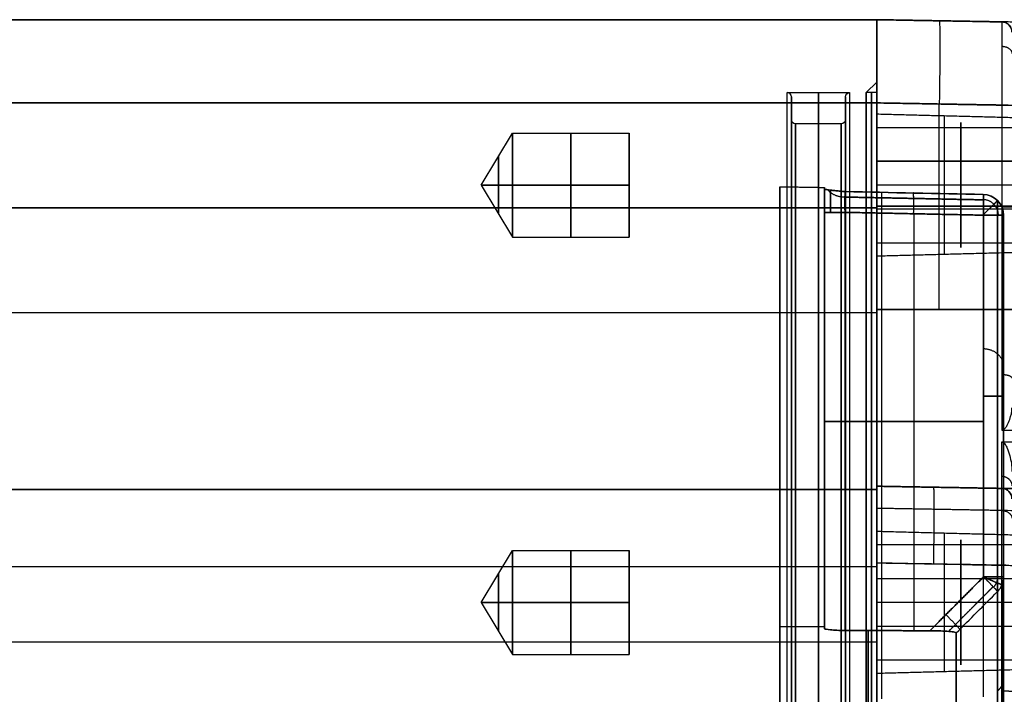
# Model space of a CAD drawing. Header units: millimetres. Extents: x 0 to 284, y -110 to 65.
# Tile 207 of 227: x 189 to 237, y 33 to 65. Entities that reach past the tile are written whole.
import ezdxf

# ---------------------------------------------------------------- set-up
doc = ezdxf.new("R2010")
doc.units = ezdxf.units.MM
doc.layers.add('Layer 01', color=7, linetype='Continuous', true_color=0x000000)

# ---------------------------------------------------------------- blocks, each defined once
blk = doc.blocks.new('Block 01')
at = {"layer": 'Layer 01'}
for p, q in [((78, 65, 0.011), (230.5, 65, 0.011)), ((245.214, 64.743, 0), (230.5, 65, 0)), ((230.5, 64.451, 40.533), (230.5, 64.439, 40.533)), ((230.5, 64.446, -40.521), (230.5, 64.446, -40.521)), ((230.5, 63.005, -41.951), (230.5, 63.005, -41.95)), ((230, 61.5), (230.5, 62)), ((230.5, 61.5), (230.5, 62)), ((226.2, 61.5), (229.2, 61.5)), ((226.4, 61.3), (226.4, 60.2)), ((229, 60.2), (229, 61.3)), ((245.214, 60.744, -42.232), (230.5, 61.001, -42.489)), ((233.504, 51.081, 42.437), (233.504, 60.948, 42.437)), ((230.5, 60.473, 37), (230.5, 60.053, 37)), ((230.5, 59.825, 38.146), (238.6, 59.825, 38.146)), ((211.498, 57.053, 37), (213, 59.553, 37)), ((213, 59.553, 37), (218.6, 59.553, 37)), ((218.6, 54.742, 36.045), (218.6, 59.363, 37.955)), ((218.6, 58.007, 34.689), (218.6, 56.098, 39.311)), ((230.5, 58.198, 34.227), (238.6, 58.198, 34.227)), ((230.5, 57.434, 42.489), (230.5, 57.434, 42.511)), ((211.498, 57.053, 37), (213, 54.553, 37)), ((225.846, 35.82), (225.846, 56.976)), ((228, 56.939), (228, 35.82)), ((237, 57.053, 33.75), (230.5, 57.053, 33.58)), ((237, 57.053, 40.25), (230.5, 57.053, 40.42)), ((230.5, 57.053, 33.58), (230.5, 57.053, 34)), ((230.5, 57.053, 40), (230.5, 57.053, 40.42)), ((230.5, 55.96, -42.489), (78, 55.96, -42.489)), ((78, 55.96, 42.511), (230.5, 55.96, 42.511)), ((245.214, 56.041, -42.232), (230.5, 56.041, -42.489)), ((230.5, 56.041, 42.489), (236.509, 56.041, 42.384)), ((232.3, 35.638, -3.603), (232.3, 55.674, -3.603)), ((232.3, 35.638, 3.603), (232.3, 55.674, 3.603)), ((213, 54.553, 37), (218.6, 54.553, 37)), ((230.5, 54.28, 35.854), (238.6, 54.28, 35.854)), ((230.5, 54.053, 37), (230.5, 53.632, 37)), ((236.6, 49.763, 25.258), (236.6, 29.075, 25.258)), ((236.6, 49.763, -25.258), (236.6, 29.075, -25.258)), ((228, 46.336, -2.487), (228, 46.336, 2.487)), ((235.635, 45.689, -3.72), (228.965, 45.689, -3.487)), ((228.965, 45.689, 3.487), (235.635, 45.689, 3.72)), ((230.5, 44.905, -45.149), (230.5, 44.905, -44.983)), ((230.5, 44.299, 45.68), (230.5, 44.299, 45.865)), ((78, 42.419, -55.249), (230.5, 42.419, -55.249)), ((78, 42.419, 55.26), (230.5, 42.419, 55.26)), ((236.509, 42.476, -55.244), (230.5, 42.581, -55.244)), ((245.214, 42.324, 55.244), (230.5, 42.581, 55.244)), ((230.5, 42.419, 53.037), (230.5, 42.581, 53.037)), ((230.5, 42.419, -52.993), (230.5, 42.581, -52.993)), ((233.504, 42.528, -59.449), (233.504, 42.528, -50.989)), ((230.5, 40.42, -57.053), (230.5, 40, -57.053)), ((211.498, 37, -57.053), (213, 39.5, -57.053)), ((213, 39.5, -57.053), (218.6, 39.5, -57.053)), ((218.6, 34.689, -58.007), (218.6, 39.311, -56.098)), ((236.6, 39.403, 4.719), (236.6, 39.403, 39.519)), ((236.6, 39.403, -39.519), (236.6, 39.403, -4.719)), ((218.6, 36.045, -54.742), (218.6, 37.955, -59.363)), ((230.5, 38.146, -59.825), (238.6, 38.146, -59.825)), ((211.498, 37, -57.053), (213, 34.5, -57.053)), ((237, 37, -60.303), (230.5, 37, -60.473)), ((237, 37, -53.803), (230.5, 37, -53.632)), ((230.5, 37, -60.473), (230.5, 37, -60.053)), ((230.5, 37, -54.053), (230.5, 37, -53.632)), ((228, 35.82), (225.846, 35.82)), ((230.5, 35.854, -54.28), (238.6, 35.854, -54.28)), ((213, 34.5, -57.053), (218.6, 34.5, -57.053)), ((230.5, 34, -57.053), (230.5, 33.58, -57.053))]:
    blk.add_line(p, q, dxfattribs=at)
at = {"layer": 'Layer 01', "extrusion": (1, 0, 0)}
for centre, radius, start, end in [((61, 38.511, 230.5), 4, 0, 90), ((0, 0, 226.2), 61.5, 270, 0), ((0, 0, 227.7), 61.5, 270, 90), ((0, 0, 229.2), 61.5, 0, 90), ((0, 0, 229), 60.2, 180, 0), ((0, 0, 229), 60.2, 180, 0), ((0, 0, 229), 60.2, 0, 180), ((57.053, 37, 230.5), 3.42, 180, 0), ((57.053, 37, 230.5), 3.42, 0, 180), ((57.053, 37, 230.5), 3, 292.4483, 112.4483), ((57.053, 37, 234.55), 3, 292.4483, 112.4483), ((0, 0, 226.6), 60, 180, 0), ((0, 0, 226.6), 60, 0, 180), ((57.053, 37, 213), 2.5, 270, 90), ((57.053, 37, 215.8), 2.5, 270, 90), ((57.053, 37, 212.324), 1.375, 270, 90), ((57.053, 37, 234.55), 3, 112.4483, 292.4483), ((57.053, 37, 212.324), 1.375, 90, 270), ((57.053, 37, 215.8), 2.5, 90, 270), ((51.081, 50.989, 230.5), 8.5, 261.8046, 270), ((37, -57.053, 230.5), 3.42, 180, 0), ((37, -57.053, 230.5), 3.42, 0, 180), ((37, -57.053, 230.5), 3, 202.4483, 22.4483), ((37, -57.053, 234.55), 3, 202.4483, 22.4483), ((37, -57.053, 234.55), 3, 22.4483, 202.4483), ((37, -57.053, 213), 2.5, 270, 90), ((37, -57.053, 215.8), 2.5, 270, 90), ((1.048, -421.565, 230.5), 486.524, 85.53877, 85.55802), ((0, 435, 230.5), 500, 274.44297, 274.46121), ((37, -57.053, 212.324), 1.375, 270, 90), ((37, -57.053, 212.324), 1.375, 90, 270), ((37, -57.053, 215.8), 2.5, 90, 270)]:
    blk.add_arc(centre, radius, start, end, dxfattribs=at)
at = {"layer": 'Layer 01', "extrusion": (-1, 0, 0)}
for centre, radius, start, end in [((-61, -38.489, -230.5), 4, 180.8978, 269.8538), ((0, 0, -230.5), 62, 90, 270), ((0, 0, -226.2), 61.5, 90, 180), ((0, 0, -226.4), 61.3, 180, 0), ((0, 0, -229.2), 61.5, 180, 270), ((0, 0, -230.25), 61.5, 360, 180), ((0, 0, -230.25), 61.5, 180, 360), ((0, 0, -230.5), 61.5, 0, 180), ((0, 0, -230.5), 61.5, 180, 0), ((-61, -38.489, -230.5), 4, 269.9914, 270), ((0, 0, -226.4), 60.2, 180, 360), ((0, 0, -226.4), 60.2, 0, 180), ((0, 0, -229), 60.2, 0, 180), ((-57.053, 37, -233.75), 3.335, 180, 0), ((0, 0, -227.7), 60, 360, 180), ((0, 0, -227.7), 60, 180, 360), ((0, 0, -228.8), 60, 180, 0), ((0, 0, -228.8), 60, 0, 180), ((-57.053, 37, -230.5), 3, 247.5517, 67.5517), ((-57.053, 37, -213), 2.5, 270, 90), ((0, 0, -230.732), 56.891, 184.668, 235.332), ((-51.081, -50.989, -230.5), 8.5, 0, 89.9661), ((-50.919, 51.011, -230.5), 8.5, 270, 277.0998), ((-50.919, -50.989, -230.5), 8.5, 360, 90), ((-50.919, 51.011, -230.5), 8.5, 277.0998, 360), ((-51.081, 50.989, -230.5), 8.5, 278.1954, 0), ((-38.419, -59.51, -230.5), 4, 180, 265.4962), ((-38.419, 59.51, -230.5), 4, 94.4425, 180), ((-37, -57.053, -233.75), 3.335, 180, 0), ((-37, -57.053, -230.5), 3, 337.5517, 157.5517), ((-38.419, -59.51, -230.5), 4, 265.4962, 265.5575), ((0, 435, -230.5), 500, 265.5575, 266.3932), ((0, -435, -230.5), 500, 93.6068, 94.4425), ((-37, -57.053, -213), 2.5, 270, 90), ((0, 0, -228), 35.82, 176.0179, 183.9821), ((0, 0, -230.083), 35.82, 125.6491, 174.3509), ((0, 0, -230.083), 35.82, 185.6491, 234.3509)]:
    blk.add_arc(centre, radius, start, end, dxfattribs=at)
at = {"layer": 'Layer 01', "extrusion": (0.999695, -0.01745, -0.01745)}
blk.add_arc((65.013, 42.486, 231.631), 4, 0, 89.9825, dxfattribs=at)
at = {"layer": 'Layer 01'}
for centre, radius, start, end in [((236.5, 64.395, 38.385), 0.5, 360, 89), ((236.5, 64.395, 32.465), 0.5, 0, 89), ((226.2, 61.3), 0.2, 360, 90), ((236.5, 41.976, -59.401), 0.5, 0, 89), ((236.5, 41.976, -55.195), 0.5, 360, 89)]:
    blk.add_arc(centre, radius, start, end, dxfattribs=at)
at = {"layer": 'Layer 01', "extrusion": (-1, 2.31825e-16, 0)}
blk.add_arc((0, 0, -226.4), 61.3, 0, 180, dxfattribs=at)
at = {"layer": 'Layer 01', "extrusion": (-3.88578e-16, 3.88578e-16, -1)}
for centre, start, end in [((-229.2, 61.3), 0, 90), ((-228.8, 60.2), 180, 270)]:
    blk.add_arc(centre, 0.2, start, end, dxfattribs=at)
at = {"layer": 'Layer 01', "extrusion": (1, 2.31825e-16, 0)}
blk.add_arc((0, 0, 229), 61.3, 0, 180, dxfattribs=at)
at = {"layer": 'Layer 01', "extrusion": (1, -2.31825e-16, 0)}
blk.add_arc((0, 0, 229), 61.3, 180, 0, dxfattribs=at)
at = {"layer": 'Layer 01', "extrusion": (1, -4.62142e-16, 0)}
blk.add_arc((0, 0, 230), 61.5, 270, 0, dxfattribs=at)
at = {"layer": 'Layer 01', "extrusion": (1, 0, -4.62142e-16)}
blk.add_arc((0, 0, 230), 61.5, 0, 90, dxfattribs=at)
at = {"layer": 'Layer 01', "extrusion": (3.9542e-16, 1, 3.88578e-16)}
blk.add_arc((-236.5, 41.884, 60.896), 0.5, 91, 180, dxfattribs=at)
at = {"layer": 'Layer 01', "extrusion": (-1, -2.36061e-16, 0)}
blk.add_arc((0, 0, -226.4), 60.2, 180, 0, dxfattribs=at)
at = {"layer": 'Layer 01', "extrusion": (5.11043e-16, 5.11043e-16, -1)}
blk.add_arc((-226.6, 60.2), 0.2, 270, 360, dxfattribs=at)
at = {"layer": 'Layer 01', "extrusion": (-1, 2.36061e-16, 0)}
blk.add_arc((0, 0, -226.4), 60.2, 0, 180, dxfattribs=at)
at = {"layer": 'Layer 01', "extrusion": (-1, -2.44929e-16, -5.68434e-15)}
blk.add_arc((-57.053, 37, -218.6), 2.5, 90, 270, dxfattribs=at)
at = {"layer": 'Layer 01', "extrusion": (-1, -2.44929e-16, 5.68434e-15)}
blk.add_arc((-57.053, 37, -218.6), 2.5, 270, 90, dxfattribs=at)
at = {"layer": 'Layer 01', "extrusion": (1, -2.49416e-16, 0)}
blk.add_arc((0, 0, 225.846), 56.976, 180, 0, dxfattribs=at)
at = {"layer": 'Layer 01', "extrusion": (1, 2.49416e-16, 0)}
blk.add_arc((0, 0, 225.846), 56.976, 0, 180, dxfattribs=at)
at = {"layer": 'Layer 01', "extrusion": (-1, 1.1692e-11, -4.81212e-16)}
blk.add_arc((0, 0, -228), 56.939, 180, 182.8538, dxfattribs=at)
at = {"layer": 'Layer 01', "extrusion": (-1, 1.25097e-11, 7.95653e-16)}
blk.add_arc((0, 0, -228), 56.939, 177.1462, 180, dxfattribs=at)
at = {"layer": 'Layer 01', "extrusion": (-1, 2.1015e-13, -1.34245e-13)}
blk.add_arc((0, 0, -235.617), 56.806, 184.8509, 235.1491, dxfattribs=at)
at = {"layer": 'Layer 01', "extrusion": (1, -1.87519e-13, -1.11662e-13)}
blk.add_arc((0, 0, 235.617), 56.806, 4.8509, 55.1491, dxfattribs=at)
at = {"layer": 'Layer 01', "extrusion": (-2.6709e-14, 0.084564, -0.996418)}
blk.add_arc((-235.6, 55.806), 1, 91, 180, dxfattribs=at)
at = {"layer": 'Layer 01', "extrusion": (2.33757e-14, 0.084564, 0.996418)}
blk.add_arc((-235.6, -55.806), 1, 180, 269, dxfattribs=at)
at = {"layer": 'Layer 01', "extrusion": (0, -1, 0)}
blk.add_arc((236.5, 41.884, -55.988), 0.5, 360, 89, dxfattribs=at)
at = {"layer": 'Layer 01', "extrusion": (7.83266e-14, 1, -1.8761e-14)}
blk.add_arc((-229, 2.487, 55.742), 1, 0, 88, dxfattribs=at)
at = {"layer": 'Layer 01', "extrusion": (-5.1455e-14, 1, 7.8806e-17)}
blk.add_arc((-229, -2.487, 55.742), 1, 272, 0, dxfattribs=at)
at = {"layer": 'Layer 01', "extrusion": (2.20504e-13, 1, -6.7554e-15)}
blk.add_arc((-235.6, 4.719, 55.606), 1, 180, 268, dxfattribs=at)
at = {"layer": 'Layer 01', "extrusion": (2.57681e-13, 1, -1.6624e-18)}
blk.add_arc((-235.6, -4.719, 55.606), 1, 92, 180, dxfattribs=at)
at = {"layer": 'Layer 01', "extrusion": (-2.16949e-13, 1, 1.18356e-19)}
blk.add_arc((-236.5, 41.884, 51.081), 0.5, 91, 180, dxfattribs=at)
at = {"layer": 'Layer 01', "extrusion": (-1, -3.22783e-13, 1.38233e-07)}
blk.add_arc((-51.081, 50.989, -236.509), 8.605, 270, 312.3742, dxfattribs=at)
at = {"layer": 'Layer 01', "extrusion": (0, 1, 0)}
for centre, start, end in [((-235.6, 4.719, 46.915), 180, 268), ((-235.6, -4.719, 46.915), 92, 180), ((-229, -2.487, 45.696), 272, 0)]:
    blk.add_arc(centre, 1, start, end, dxfattribs=at)
at = {"layer": 'Layer 01', "extrusion": (0, 1, 4.44089e-16)}
blk.add_arc((-229, 2.487, 45.696), 1, 0, 88, dxfattribs=at)
at = {"layer": 'Layer 01', "extrusion": (-1, 1.38753e-07, 3.26714e-13)}
blk.add_arc((-51.081, -50.989, -236.509), 8.605, 0, 42.291, dxfattribs=at)
at = {"layer": 'Layer 01', "extrusion": (-2.52421e-16, -1.44611e-14, -1)}
blk.add_arc((-236.5, 41.976, 50.989), 0.5, 91, 180, dxfattribs=at)
at = {"layer": 'Layer 01', "extrusion": (-1, -4.89859e-16, -5.68434e-15)}
blk.add_arc((-37, -57.053, -218.6), 2.5, 90, 270, dxfattribs=at)
at = {"layer": 'Layer 01', "extrusion": (-2.56747e-13, 0.996985, 0.077589)}
blk.add_arc((-236.5, -65.707, 33.751), 0.5, 180, 269, dxfattribs=at)
at = {"layer": 'Layer 01', "extrusion": (1, -2.23736e-12, 3.40924e-11)}
blk.add_arc((0, 435, 236.509), 499.895, 273.06737, 274.45, dxfattribs=at)
at = {"layer": 'Layer 01', "extrusion": (1.82291e-17, -1, 1.42019e-14)}
blk.add_arc((235.6, 4.719, -38.224), 1, 272, 360, dxfattribs=at)
at = {"layer": 'Layer 01', "extrusion": (-5.11038e-16, -1, -1.4713e-14)}
blk.add_arc((235.6, -4.719, -38.224), 1, 0, 88, dxfattribs=at)
at = {"layer": 'Layer 01', "extrusion": (-6.48656e-14, -0.122531, 0.992465)}
blk.add_arc((235.6, 38.514), 1, 315, 0, dxfattribs=at)
at = {"layer": 'Layer 01', "extrusion": (6.72821e-15, -0.122531, -0.992465)}
blk.add_arc((235.6, -38.514), 1, 0, 45, dxfattribs=at)
at = {"layer": 'Layer 01', "extrusion": (-1, 3.42405e-12, 1.97576e-12)}
blk.add_arc((0, 0, -236.307), 37.807, 127.0382, 172.9618, dxfattribs=at)
at = {"layer": 'Layer 01', "extrusion": (-1, 3.42603e-12, -1.97802e-12)}
blk.add_arc((0, 0, -236.307), 37.807, 187.0382, 232.9618, dxfattribs=at)
at = {"layer": 'Layer 01', "extrusion": (-1, -4.89859e-16, 5.68434e-15)}
blk.add_arc((-37, -57.053, -218.6), 2.5, 270, 90, dxfattribs=at)
at = {"layer": 'Layer 01', "extrusion": (1, 0, -3.96732e-16)}
blk.add_arc((0, 0, 225.846), 35.82, 270, 90, dxfattribs=at)
at = {"layer": 'Layer 01', "extrusion": (-1, 1.31508e-07, 7.59259e-08)}
blk.add_arc((0, 0, -234.32), 35.82, 127.3135, 172.6865, dxfattribs=at)
at = {"layer": 'Layer 01', "extrusion": (-1, 8.16236e-08, -1.04757e-08)}
blk.add_arc((0, 0, -234.32), 35.82, 187.3135, 232.6865, dxfattribs=at)
at = {"layer": 'Layer 01'}
for points, degree in [([(78, 65, -38.489), (154.25, 65, -38.489), (230.5, 65, -38.489)], 2), ([(230.5, 65, 38.511), (154.25, 65, 38.511), (78, 65, 38.511)], 2), ([(230.5, 65, 38.49), (230.5, 65, 38.5), (230.5, 65, 38.511)], 2), ([(230.5, 65, -38.489), (230.5, 65, -38.489), (230.5, 65, -38.49)], 2), ([(230.5, 65, -38.489), (230.5, 65, 0), (230.5, 65, 38.49)], 2), ([(230.5, 65, 38.49), (233.504, 64.948, 38.437), (236.509, 64.895, 38.385)], 2), ([(245.214, 64.743, -38.233), (237.857, 64.872, -38.361), (230.5, 65, -38.49)], 2), ([(245.214, 64.743, 26.392), (240.861, 64.819, 26.468), (236.509, 64.895, 26.544)], 2), ([(236.509, 64.895, 26.544), (236.509, 64.895, 32.465), (236.509, 64.895, 38.385)], 2), ([(230.5, 61.5), (230.25, 61.5), (230, 61.5)], 2), ([(230.5, 61, -42.489), (154.25, 61, -42.489), (78, 61, -42.489)], 2), ([(78, 61, 42.511), (154.25, 61, 42.511), (230.5, 61, 42.511)], 2), ([(230.5, 51.081, 42.489), (230.5, 56.041, 42.489), (230.5, 61.001, 42.489)], 2), ([(230.5, 61.001, -42.489), (237.857, 60.872, -42.361), (245.214, 60.744, -42.232)], 2), ([(236.509, 60.896, 42.384), (233.504, 60.948, 42.437), (230.5, 61.001, 42.489)], 2), ([(230.5, 61, 42.511), (230.5, 55.96, 42.511), (230.5, 50.919, 42.511)], 2), ([(230.5, 51.081, -42.489), (230.5, 56.04, -42.489), (230.5, 61, -42.489)], 2), ([(236.509, 60.896, 42.384), (236.509, 55.988, 42.384), (236.509, 51.081, 42.384)], 2), ([(230.5, 60.473, 37), (233.75, 60.388, 37), (237, 60.303, 37)], 2), ([(228.8, 60), (227.7, 60), (226.6, 60)], 2), ([(238.6, 58.198, 34.227), (234.55, 58.198, 34.227), (230.5, 58.198, 34.227)], 2), ([(211.498, 57.053, 37), (212.249, 57.053, 38.25), (213, 57.053, 39.5)], 2), ([(213, 57.053, 34.5), (212.249, 57.053, 35.75), (211.498, 57.053, 37)], 2), ([(218.6, 57.053, 34.5), (215.8, 57.053, 34.5), (213, 57.053, 34.5)], 2), ([(213, 57.053, 39.5), (215.8, 57.053, 39.5), (218.6, 57.053, 39.5)], 2), ([(225.846, 56.976), (226.923, 56.958), (228, 56.939)], 2), ([(228.983, 56.738, 4.568), (228.962, 56.785, 3.995), (228.953, 56.32, 3.486), (228.965, 55.742, 3.487)], 3), ([(235.617, 56.602, 4.804), (233.409, 56.648, 4.725), (231.197, 56.693, 4.646), (228.983, 56.738, 4.568)], 3), ([(228.983, 56.738, -4.568), (231.197, 56.693, -4.646), (233.409, 56.648, -4.725), (235.617, 56.602, -4.804)], 3), ([(230.5, 55.907, 39.773), (234.55, 55.907, 39.773), (238.6, 55.907, 39.773)], 2), ([(228, 55.742, -2.487), (228, 45.738, -2.487), (228, 35.733, -2.487)], 2), ([(228, 35.733, 2.487), (228, 45.738, 2.487), (228, 55.742, 2.487)], 2), ([(235.635, 55.606, -3.72), (232.3, 55.674, -3.603), (228.965, 55.742, -3.487)], 2), ([(228.965, 55.742, -3.487), (228.965, 45.696, -3.487), (228.965, 35.65, -3.487)], 2), ([(228.965, 55.742, 3.487), (228.965, 45.696, 3.487), (228.965, 35.65, 3.487)], 2), ([(228.965, 55.742, 3.487), (232.3, 55.674, 3.603), (235.635, 55.606, 3.72)], 2), ([(235.635, 55.606, -3.72), (235.635, 46.915, -3.72), (235.635, 38.224, -3.72)], 2), ([(235.635, 38.224, 3.72), (235.635, 46.915, 3.72), (235.635, 55.606, 3.72)], 2), ([(236.6, 55.606, 4.719), (236.6, 46.915, 4.719), (236.6, 38.224, 4.719)], 2), ([(236.6, 38.224, -4.719), (236.6, 46.915, -4.719), (236.6, 55.606, -4.719)], 2), ([(237, 53.803, 37), (233.75, 53.718, 37), (230.5, 53.632, 37)], 2), ([(230.5, 50.919, -42.489), (154.25, 50.919, -42.489), (78, 50.919, -42.489)], 2), ([(230.5, 50.919, 42.511), (154.25, 50.919, 42.511), (78, 50.919, 42.511)], 2), ([(245.214, 51.081, -42.232), (237.857, 51.081, -42.361), (230.5, 51.081, -42.489)], 2), ([(230.5, 51.081, 42.489), (233.504, 51.081, 42.437), (236.509, 51.081, 42.384)], 2), ([(230.5, 50.919, -42.489), (230.5, 50.997, -42.489), (230.5, 51.076, -42.489)], 2), ([(236.509, 45.281, 44.632), (239.41, 45.244, 44.598), (242.312, 45.206, 44.563), (245.214, 45.169, 44.529)], 3), ([(236.509, 44.715, -45.199), (239.41, 44.681, -45.162), (242.312, 44.646, -45.124), (245.214, 44.612, -45.087)], 3), ([(78, 42.419, -59.51), (154.25, 42.419, -59.51), (230.5, 42.419, -59.51)], 2), ([(230.5, 42.419, -50.989), (154.25, 42.419, -50.989), (78, 42.419, -50.989)], 2), ([(230.5, 42.419, 51.011), (154.25, 42.419, 51.011), (78, 42.419, 51.011)], 2), ([(230.5, 42.419, 59.51), (154.25, 42.419, 59.51), (78, 42.419, 59.51)], 2), ([(230.5, 42.581, -59.498), (230.5, 42.581, -55.244), (230.5, 42.581, -50.989)], 2), ([(230.5, 42.581, -50.989), (233.504, 42.528, -50.989), (236.509, 42.476, -50.989)], 2), ([(236.509, 42.476, -59.401), (233.504, 42.528, -59.449), (230.5, 42.581, -59.498)], 2), ([(230.5, 42.581, 50.989), (230.5, 42.581, 55.244), (230.5, 42.581, 59.498)], 2), ([(230.5, 42.581, 59.498), (237.857, 42.452, 59.379), (245.214, 42.324, 59.26)], 2), ([(245.214, 42.324, 50.989), (237.857, 42.452, 50.989), (230.5, 42.581, 50.989)], 2), ([(230.5, 42.419, -59.51), (230.5, 42.419, -55.249), (230.5, 42.419, -50.989)], 2), ([(230.5, 42.419, 51.011), (230.5, 42.419, 55.26), (230.5, 42.419, 59.51)], 2), ([(236.509, 42.476, -59.401), (236.509, 42.476, -55.195), (236.509, 42.476, -50.989)], 2), ([(230.5, 40.42, -57.053), (233.75, 40.335, -57.053), (237, 40.25, -57.053)], 2), ([(230.5, 39.773, -55.907), (234.55, 39.773, -55.907), (238.6, 39.773, -55.907)], 2), ([(236.509, 38.787, -63.388), (234.506, 38.822, -63.42), (232.503, 38.857, -63.453), (230.5, 38.892, -63.485)], 3), ([(230.5, 38.892, 63.485), (235.405, 38.806, 63.406), (240.309, 38.72, 63.327), (245.214, 38.633, 63.248)], 3), ([(78, 38.729, -63.498), (154.25, 38.729, -63.498), (230.5, 38.729, -63.498)], 2), ([(78, 38.729, 63.498), (154.25, 38.729, 63.498), (230.5, 38.729, 63.498)], 2), ([(233.056, 35.635, 3.63), (234.345, 36.93, 3.675), (235.635, 38.224, 3.72)], 2), ([(235.635, 38.224, -3.72), (234.345, 36.93, -3.675), (233.056, 35.635, -3.63)], 2), ([(234.32, 35.528, 4.56), (234.982, 36.193, 4.584), (235.645, 36.858, 4.608), (236.307, 37.522, 4.633)], 3), ([(234.32, 35.528, -4.56), (234.982, 36.193, -4.584), (235.645, 36.858, -4.608), (236.307, 37.522, -4.633)], 3), ([(211.498, 37, -57.053), (212.249, 37, -55.803), (213, 37, -54.553)], 2), ([(213, 37, -59.553), (212.249, 37, -58.303), (211.498, 37, -57.053)], 2), ([(218.6, 37, -59.553), (215.8, 37, -59.553), (213, 37, -59.553)], 2), ([(213, 37, -54.553), (215.8, 37, -54.553), (218.6, 37, -54.553)], 2), ([(230.5, 35.093, -63.767), (154.25, 35.093, -63.767), (78, 35.093, -63.767)], 2), ([(230.5, 35.093, 63.767), (154.25, 35.093, 63.767), (78, 35.093, 63.767)], 2), ([(238.6, 34.227, -58.198), (234.55, 34.227, -58.198), (230.5, 34.227, -58.198)], 2), ([(237, 33.75, -57.053), (233.75, 33.665, -57.053), (230.5, 33.58, -57.053)], 2)]:
    blk.add_open_spline(points, degree=degree, dxfattribs=at)
for points, weights, degree in [([(230.5, 61.001, 42.489), (230.5, 63.344, 42.489), (230.5, 65, 40.833), (230.5, 65, 38.49)], [1, 0.804809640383, 0.804809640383, 1], 3), ([(230.5, 65, -38.49), (230.5, 65, -38.51), (230.5, 65, -38.531), (230.5, 65, -38.552)], [1, 0.999979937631, 0.999979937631, 1], 3), ([(230.5, 61.01, -42.489), (230.5, 63.32, -42.484), (230.5, 64.964, -40.861), (230.5, 65, -38.552)], [1, 0.809013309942, 0.809013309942, 1], 3), ([(236.512, 63.724, 41.213), (237, 63.715, 41.204), (237, 63.37, 40.859)], [1, 0.715778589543, 0.999999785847], 2), ([(230.5, 61.01, -42.489), (230.5, 61.007, -42.489), (230.5, 61.004, -42.489), (230.5, 61.001, -42.489)], [1, 0.999999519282, 0.999999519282, 1], 3), ([(228.147, 56.827, 3.496), (228.427, 56.491, 3.802), (228.962, 56.477, 3.816)], [0.87048757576, 0.822519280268, 0.999999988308], 2), ([(228.147, 56.827, -3.495), (228.426, 56.491, -3.802), (228.961, 56.477, -3.816)], [0.870587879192, 0.822352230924, 0.999861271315], 2), ([(228.277, 56.808, 3.741), (228.275, 56.573, 3.404), (228.275, 56.183, 3.177), (228.278, 55.742, 3.179)], [0.859956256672, 0.860886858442, 0.860888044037, 0.859673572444], 3), ([(228.278, 55.742, -3.179), (228.275, 56.183, -3.177), (228.275, 56.573, -3.404), (228.277, 56.808, -3.741)], [0.859673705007, 0.860888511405, 0.860886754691, 0.859954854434], 3), ([(235.639, 56.342, -4.043), (233.416, 56.387, -3.965), (231.191, 56.432, -3.887), (228.961, 56.477, -3.808)], [0.83839872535, 0.838666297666, 0.838933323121, 0.839199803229], 3), ([(228.962, 56.477, 3.808), (231.191, 56.432, 3.887), (233.416, 56.387, 3.965), (235.639, 56.342, 4.043)], [0.839199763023, 0.838933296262, 0.838666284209, 0.838398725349], 3), ([(232.276, 55.675, 3.603), (232.299, 56.76, 3.603), (232.259, 56.671, 4.684)], [1.00005826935, 0.677575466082, 1.00000000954], 2), ([(232.276, 55.675, -3.603), (232.298, 56.76, -3.603), (232.259, 56.671, -4.684)], [1.00005826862, 0.677575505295, 1.00000000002], 2), ([(236.309, 56.309, 4.779), (236.334, 56.334, 4.189), (236.054, 56.056, 3.75), (235.636, 55.642, 3.72)], [0.842507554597, 0.676901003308, 0.678039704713, 0.845923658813], 3), ([(235.636, 55.642, -3.72), (236.054, 56.056, -3.75), (236.334, 56.334, -4.189), (236.309, 56.309, -4.779)], [0.845923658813, 0.678039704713, 0.676901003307, 0.842507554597], 3), ([(236.348, 55.606, 4.056), (236.348, 56.025, 4.056), (236.06, 56.332, 4.056), (235.638, 56.353, 4.056)], [0.841112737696, 0.683448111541, 0.678647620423, 0.82671126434], 3), ([(236.348, 55.606, -4.056), (236.348, 56.025, -4.056), (236.06, 56.332, -4.056), (235.638, 56.353, -4.056)], [0.841112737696, 0.683448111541, 0.678647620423, 0.826711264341], 3), ([(236.313, 32.291, 46.372), (236.313, 46.315, 36.606), (236.313, 54.859, 21.807), (236.313, 56.305, 4.778)], [0.856625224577, 0.80248953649, 0.80248953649, 0.856625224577], 3), ([(236.313, 56.305, -4.778), (236.313, 54.859, -21.807), (236.313, 46.315, -36.606), (236.313, 32.291, -46.372)], [0.856625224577, 0.80248953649, 0.80248953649, 0.856625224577], 3), ([(230.5, 51.076, -42.489), (230.5, 51.078, -42.489), (230.5, 51.081, -42.489)], [1, 0.999999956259, 1], 2), ([(235.617, 49.195, 28.403), (236.195, 49.187, 28.398), (236.6, 48.83, 28.192), (236.6, 48.329, 27.903)], [0.952602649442, 0.770497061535, 0.770497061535, 0.952602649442], 3), ([(235.617, 49.195, -28.403), (236.195, 49.187, -28.398), (236.6, 48.83, -28.192), (236.6, 48.329, -27.903)], [0.952602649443, 0.770497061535, 0.770497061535, 0.952602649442], 3), ([(236.509, 47.953, 42.973), (236.798, 47.951, 42.968), (237, 47.876, 42.776), (237, 47.771, 42.507)], [0.965800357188, 0.781171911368, 0.781171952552, 0.96580048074], 3), ([(236.509, 43.062, -47.867), (236.798, 43.057, -47.865), (237, 42.865, -47.791), (237, 42.596, -47.686)], [0.965932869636, 0.781279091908, 0.781279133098, 0.965932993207], 3), ([(233.241, 38.844, -63.441), (233.301, 42.532, -63.152), (233.241, 42.533, -59.454)], [1.00000054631, 0.734157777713, 1.00000004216], 2), ([(236.512, 41.412, -62.117), (234.508, 41.447, -62.149), (232.504, 41.482, -62.181), (230.5, 41.517, -62.214)], [0.867061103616, 0.867072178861, 0.867083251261, 0.867094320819], 3), ([(245.219, 41.26, 61.977), (240.313, 41.345, 62.056), (235.406, 41.431, 62.135), (230.5, 41.517, 62.214)], [0.86701301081, 0.86704014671, 0.867067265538, 0.867094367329], 3), ([(236.512, 41.411, -62.118), (237, 41.403, -62.11), (237, 41.044, -61.778)], [0.999996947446, 0.715399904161, 1.0001282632], 2), ([(235.635, 38.224, -3.72), (236.268, 37.592, -3.742), (236.307, 37.522, -4.633)], [1, 0.745408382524, 1], 2), ([(236.307, 37.522, 4.633), (236.268, 37.592, 3.742), (235.635, 38.224, 3.72)], [1, 0.745408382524, 1], 2), ([(236.523, 37.841, 4.672), (236.499, 37.851, 4.137), (236.152, 37.995, 3.756), (235.66, 38.199, 3.721)], [0.94073695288, 0.78272148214, 0.784825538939, 0.947049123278], 3), ([(235.66, 38.199, -3.721), (236.152, 37.995, -3.756), (236.499, 37.851, -4.137), (236.523, 37.841, -4.672)], [0.947049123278, 0.784825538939, 0.78272148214, 0.94073695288], 3), ([(236.121, 37.728, 4.025), (236.25, 37.864, 4.025), (236.319, 38.037, 4.025), (236.319, 38.224, 4.025)], [0.852124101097, 0.81294351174, 0.814386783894, 0.856453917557], 3), ([(236.121, 37.728, -4.025), (236.25, 37.864, -4.025), (236.319, 38.037, -4.025), (236.319, 38.224, -4.025)], [0.852124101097, 0.81294351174, 0.814386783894, 0.856453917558], 3), ([(236.098, 37.753, -3.991), (235.384, 37.037, -3.965), (234.67, 36.321, -3.94), (233.955, 35.605, -3.915)], [0.872704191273, 0.872896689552, 0.87309959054, 0.873314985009], 3), ([(233.955, 35.605, 3.915), (234.67, 36.321, 3.94), (235.384, 37.037, 3.965), (236.098, 37.753, 3.991)], [0.873314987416, 0.87309959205, 0.872896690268, 0.872704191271], 3), ([(236.524, 22.969, 30.438), (236.524, 31.326, 24.131), (236.524, 36.562, 15.064), (236.524, 37.844, 4.672)], [0.961939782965, 0.911126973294, 0.911126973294, 0.961939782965], 3), ([(236.524, 37.844, -4.672), (236.524, 36.562, -15.064), (236.524, 31.326, -24.131), (236.524, 22.969, -30.438)], [0.961939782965, 0.911126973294, 0.911126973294, 0.961939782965], 3), ([(234.498, 35.707, -4.566), (234.457, 35.779, -3.679), (233.826, 36.409, -3.657)], [1.00000160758, 0.746482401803, 0.999895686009], 2), ([(234.498, 35.707, 4.566), (234.457, 35.779, 3.679), (233.826, 36.409, 3.657)], [1, 0.746483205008, 0.999895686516], 2), ([(233.056, 35.635, 3.63), (231.693, 35.64, 3.582), (230.329, 35.645, 3.535), (228.965, 35.65, 3.487)], [1, 0.999998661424, 0.999998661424, 1], 3), ([(228.965, 35.65, -3.487), (230.329, 35.645, -3.535), (231.693, 35.64, -3.582), (233.056, 35.635, -3.63)], [1, 0.999998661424, 0.999998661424, 1], 3), ([(236.6, 33.354, 19.257), (236.6, 33.122, 19.123), (236.497, 32.906, 18.999), (236.307, 32.742, 18.904)], [0.960382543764, 0.911646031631, 0.911646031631, 0.960382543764], 3), ([(236.6, 33.354, -19.257), (236.6, 33.122, -19.123), (236.497, 32.906, -18.999), (236.307, 32.742, -18.904)], [0.960382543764, 0.911646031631, 0.911646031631, 0.960382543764], 3), ([(237, 32.702, -63.323), (237, 32.721, -63.612), (236.798, 32.734, -63.817), (236.509, 32.734, -63.822)], [0.999963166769, 0.808803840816, 0.808803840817, 0.999963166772], 3)]:
    blk.add_rational_spline(points, weights, degree=degree, dxfattribs=at)
for points, knots in [([(236.509, 64.895, 26.544), (236.566, 64.894, 26.706), (236.624, 64.883, 26.869), (236.733, 64.841, 27.191), (236.785, 64.81, 27.352), (236.878, 64.728, 27.673), (236.92, 64.676, 27.834), (236.98, 64.551, 28.149), (237, 64.479, 28.304), (237, 64.395, 28.456)], [0, 0, 0, 0, 0.517042, 0.517042, 1.034085, 1.034085, 1.551127, 1.551127, 2.068169, 2.068169, 2.068169, 2.068169]), ([(236.509, 64.895, 38.385), (236.51, 64.895, 38.937), (236.511, 64.78, 39.474), (236.512, 64.368, 40.437), (236.512, 64.074, 40.863), (236.512, 63.374, 41.563), (236.512, 62.947, 41.858), (236.511, 61.984, 42.269), (236.51, 61.448, 42.384), (236.509, 60.896, 42.384)], [-6.32262, -6.32262, -6.32262, -6.32262, -4.741965, -4.741965, -3.16131, -3.16131, -1.580655, -1.580655, 0, 0, 0, 0]), ([(228.983, 56.738, 4.568), (228.961, 56.74, 4.546), (228.935, 56.743, 4.52), (228.89, 56.747, 4.474), (228.874, 56.749, 4.458), (228.848, 56.751, 4.432), (228.84, 56.752, 4.423), (228.822, 56.753, 4.404), (228.813, 56.754, 4.396), (228.761, 56.759, 4.341), (228.725, 56.762, 4.304), (228.681, 56.766, 4.257), (228.668, 56.767, 4.242), (228.651, 56.769, 4.224), (228.643, 56.77, 4.215), (228.635, 56.77, 4.206), (228.632, 56.771, 4.203), (228.63, 56.771, 4.2), (228.63, 56.771, 4.2), (228.564, 56.777, 4.128), (228.506, 56.783, 4.059), (228.427, 56.791, 3.958), (228.402, 56.794, 3.925), (228.366, 56.798, 3.876), (228.349, 56.8, 3.851), (228.333, 56.801, 3.827), (228.322, 56.803, 3.811), (228.318, 56.803, 3.805), (228.264, 56.81, 3.723), (228.221, 56.816, 3.648), (228.164, 56.825, 3.533), (228.146, 56.828, 3.494), (228.113, 56.833, 3.416), (228.099, 56.836, 3.379), (228.03, 56.85, 3.176), (228, 56.86, 3.002), (228, 56.868, 2.835)], [0, 0, 0, 0, 0.128494, 0.128494, 0.192742, 0.192742, 0.224865, 0.224865, 0.256989, 0.256989, 0.385483, 0.385483, 0.44973, 0.44973, 0.481854, 0.497916, 0.505947, 0.505947, 0.513978, 0.513978, 0.770966, 0.770966, 0.899461, 0.899461, 0.963708, 0.995831, 0.995831, 1.027955, 1.027955, 1.284944, 1.284944, 1.413438, 1.413438, 1.541933, 1.541933, 2.05591, 2.05591, 2.05591, 2.05591]), ([(228, 56.868, -2.835), (228, 56.864, -2.918), (228.007, 56.86, -3.004), (228.028, 56.852, -3.131), (228.037, 56.85, -3.173), (228.059, 56.844, -3.256), (228.072, 56.841, -3.299), (228.111, 56.833, -3.416), (228.144, 56.828, -3.495), (228.202, 56.819, -3.609), (228.222, 56.816, -3.647), (228.254, 56.811, -3.703), (228.271, 56.809, -3.731), (228.288, 56.807, -3.759), (228.3, 56.805, -3.777), (228.307, 56.805, -3.788), (228.353, 56.799, -3.859), (228.4, 56.794, -3.924), (228.479, 56.785, -4.025), (228.507, 56.783, -4.059), (228.551, 56.778, -4.111), (228.573, 56.776, -4.137), (228.6, 56.774, -4.167), (228.614, 56.772, -4.183), (228.62, 56.772, -4.189), (228.624, 56.771, -4.194), (228.627, 56.771, -4.197), (228.644, 56.77, -4.216), (228.666, 56.768, -4.241), (228.71, 56.764, -4.288), (228.726, 56.762, -4.305), (228.753, 56.76, -4.334), (228.763, 56.759, -4.343), (228.782, 56.757, -4.364), (228.793, 56.756, -4.375), (228.879, 56.748, -4.464), (228.939, 56.742, -4.524), (228.983, 56.738, -4.568)], [0, 0, 0, 0, 0.256782, 0.256782, 0.385172, 0.385172, 0.513563, 0.513563, 0.770345, 0.770345, 0.898736, 0.898736, 0.962931, 0.995029, 0.995029, 1.027127, 1.027127, 1.283908, 1.283908, 1.412299, 1.412299, 1.476495, 1.508592, 1.524641, 1.532666, 1.532666, 1.54069, 1.54069, 1.669081, 1.669081, 1.733276, 1.733276, 1.765374, 1.765374, 1.797472, 1.797472, 2.054253, 2.054253, 2.054253, 2.054253]), ([(228, 56.868, 2.835), (228, 56.703, 2.722), (228, 56.524, 2.636), (228, 56.139, 2.517), (228, 55.943, 2.487), (228, 55.742, 2.487)], [-1.200624, -1.200624, -1.200624, -1.200624, -0.600312, -0.600312, 0, 0, 0, 0]), ([(228, 55.742, -2.487), (228, 55.853, -2.487), (228, 55.957, -2.497), (228, 56.104, -2.52), (228, 56.152, -2.529), (228, 56.22, -2.545), (228, 56.254, -2.554), (228, 56.287, -2.563), (228, 56.309, -2.57), (228, 56.319, -2.572), (228, 56.523, -2.635), (228, 56.704, -2.723), (228, 56.868, -2.835)], [-1.198712, -1.198712, -1.198712, -1.198712, -0.899034, -0.899034, -0.749195, -0.749195, -0.674276, -0.636816, -0.636816, -0.599356, -0.599356, 0, 0, 0, 0]), ([(228.983, 56.738, -4.568), (228.977, 56.751, -4.407), (228.972, 56.723, -4.247), (228.965, 56.618, -3.985), (228.963, 56.545, -3.882), (228.961, 56.473, -3.804), (228.961, 56.466, -3.797), (228.961, 56.455, -3.785), (228.961, 56.437, -3.768), (228.961, 56.419, -3.751), (228.96, 56.382, -3.717), (228.96, 56.356, -3.696), (228.96, 56.273, -3.636), (228.96, 56.212, -3.601), (228.961, 56.02, -3.516), (228.962, 55.879, -3.487), (228.965, 55.742, -3.487)], [-1.661378, -1.661378, -1.661378, -1.661378, -1.246033, -1.246033, -0.830689, -0.830689, -0.80473, -0.80473, -0.778771, -0.726853, -0.726853, -0.623017, -0.623017, -0.415344, -0.415344, 0, 0, 0, 0]), ([(235.635, 55.606, 3.72), (235.637, 55.729, 3.72), (235.639, 55.862, 3.743), (235.641, 56.12, 3.851), (235.64, 56.243, 3.936), (235.637, 56.441, 4.151), (235.634, 56.515, 4.281), (235.626, 56.601, 4.547), (235.622, 56.613, 4.682), (235.617, 56.602, 4.804)], [-1.666546, -1.666546, -1.666546, -1.666546, -1.24991, -1.24991, -0.833273, -0.833273, -0.416637, -0.416637, 0, 0, 0, 0]), ([(235.617, 56.602, -4.804), (235.622, 56.613, -4.682), (235.626, 56.601, -4.547), (235.634, 56.515, -4.281), (235.637, 56.441, -4.151), (235.64, 56.243, -3.936), (235.641, 56.12, -3.851), (235.639, 55.862, -3.743), (235.637, 55.729, -3.72), (235.635, 55.606, -3.72)], [-1.666546, -1.666546, -1.666546, -1.666546, -1.24991, -1.24991, -0.833273, -0.833273, -0.416637, -0.416637, 0, 0, 0, 0]), ([(236.6, 31.89, 45.797), (236.6, 32.711, 45.225), (236.6, 33.917, 44.336), (236.6, 35.281, 43.244), (236.6, 35.952, 42.684), (236.6, 36.285, 42.4), (236.6, 36.427, 42.278), (236.6, 36.522, 42.196), (236.6, 36.568, 42.156), (236.6, 37.384, 41.446), (236.6, 38.508, 40.414), (236.6, 39.768, 39.157), (236.6, 40.385, 38.516), (236.6, 40.647, 38.238), (236.6, 40.821, 38.052), (236.6, 40.907, 37.96), (236.6, 41.694, 37.108), (236.6, 42.71, 35.945), (236.6, 43.838, 34.54), (236.6, 44.309, 33.928), (236.6, 44.62, 33.517), (236.6, 44.774, 33.312), (236.6, 46.158, 31.434), (236.6, 47.292, 29.699), (236.6, 48.848, 27.005), (236.6, 49.587, 25.638), (236.6, 50.382, 24.009), (236.6, 50.709, 23.303), (236.6, 50.923, 22.831), (236.6, 51.029, 22.593), (236.6, 51.545, 21.412), (236.6, 52.125, 19.98), (236.6, 52.73, 18.284), (236.6, 53.016, 17.429), (236.6, 53.134, 17.061), (236.6, 53.213, 16.815), (236.6, 53.252, 16.691), (236.6, 53.592, 15.597), (236.6, 54.005, 14.129), (236.6, 54.416, 12.397), (236.6, 54.604, 11.527), (236.6, 54.693, 11.09), (236.6, 54.731, 10.903), (236.6, 54.755, 10.778), (236.6, 54.768, 10.715), (236.6, 55.162, 8.69), (236.6, 55.437, 6.712), (236.6, 55.606, 4.719)], [0, 0, 0, 0, 3.06257, 4.593855, 5.359497, 5.742318, 5.933729, 5.933729, 6.12514, 6.12514, 9.18771, 10.718994, 11.484637, 11.867458, 11.867458, 12.250279, 12.250279, 15.312849, 16.844134, 17.609777, 17.609777, 18.375419, 18.375419, 24.500559, 24.500559, 27.563129, 29.094413, 29.860056, 29.860056, 30.625698, 30.625698, 33.688268, 35.219553, 35.985196, 36.368017, 36.368017, 36.750838, 36.750838, 39.813408, 41.344693, 42.110335, 42.493156, 42.684567, 42.684567, 42.875978, 42.875978, 49.001117, 49.001117, 49.001117, 49.001117]), ([(236.6, 55.606, -4.719), (236.6, 55.522, -5.716), (236.6, 55.355, -7.205), (236.6, 55.091, -8.932), (236.6, 54.941, -9.794), (236.6, 54.862, -10.224), (236.6, 54.827, -10.408), (236.6, 54.804, -10.531), (236.6, 54.792, -10.591), (236.6, 54.585, -11.653), (236.6, 54.253, -13.142), (236.6, 53.795, -14.862), (236.6, 53.548, -15.717), (236.6, 53.439, -16.083), (236.6, 53.365, -16.326), (236.6, 53.328, -16.446), (236.6, 52.983, -17.554), (236.6, 52.484, -19.015), (236.6, 51.832, -20.695), (236.6, 51.537, -21.409), (236.6, 51.337, -21.884), (236.6, 51.236, -22.119), (236.6, 50.301, -24.257), (236.6, 49.367, -26.107), (236.6, 47.811, -28.801), (236.6, 46.997, -30.125), (236.6, 45.983, -31.628), (236.6, 45.535, -32.263), (236.6, 45.234, -32.685), (236.6, 45.08, -32.896), (236.6, 44.316, -33.933), (236.6, 43.366, -35.151), (236.6, 42.199, -36.524), (236.6, 41.602, -37.199), (236.6, 41.342, -37.485), (236.6, 41.169, -37.676), (236.6, 41.081, -37.772), (236.6, 40.304, -38.613), (236.6, 39.238, -39.705), (236.6, 37.944, -40.927), (236.6, 37.284, -41.525), (236.6, 36.951, -41.821), (236.6, 36.808, -41.947), (236.6, 36.712, -42.03), (236.6, 36.663, -42.073), (236.6, 35.107, -43.426), (236.6, 33.531, -44.654), (236.6, 31.89, -45.797)], [0, 0, 0, 0, 3.06257, 4.593855, 5.359497, 5.742318, 5.933729, 5.933729, 6.12514, 6.12514, 9.18771, 10.718994, 11.484637, 11.867458, 11.867458, 12.250279, 12.250279, 15.312849, 16.844134, 17.609777, 17.609777, 18.375419, 18.375419, 24.500559, 24.500559, 27.563129, 29.094413, 29.860056, 29.860056, 30.625698, 30.625698, 33.688268, 35.219553, 35.985196, 36.368017, 36.368017, 36.750838, 36.750838, 39.813408, 41.344693, 42.110335, 42.493156, 42.684567, 42.684567, 42.875978, 42.875978, 49.001117, 49.001117, 49.001117, 49.001117]), ([(236.509, 45.281, 44.632), (236.549, 45.281, 44.632), (236.583, 45.298, 44.609), (236.635, 45.334, 44.561), (236.655, 45.354, 44.534), (236.712, 45.418, 44.45), (236.741, 45.463, 44.391), (236.82, 45.599, 44.212), (236.86, 45.692, 44.089), (236.961, 45.972, 43.717), (237, 46.16, 43.466), (237, 46.349, 43.21)], [-1.911189, -1.911189, -1.911189, -1.911189, -1.79174, -1.79174, -1.67229, -1.67229, -1.433392, -1.433392, -0.955595, -0.955595, 0, 0, 0, 0]), ([(236.509, 44.715, -45.199), (236.549, 44.715, -45.198), (236.583, 44.692, -45.216), (236.635, 44.644, -45.252), (236.655, 44.617, -45.272), (236.712, 44.533, -45.336), (236.741, 44.474, -45.381), (236.82, 44.295, -45.517), (236.86, 44.172, -45.61), (236.961, 43.801, -45.891), (237, 43.55, -46.079), (237, 43.295, -46.269)], [-1.911184, -1.911184, -1.911184, -1.911184, -1.791735, -1.791735, -1.672286, -1.672286, -1.433388, -1.433388, -0.955592, -0.955592, 0, 0, 0, 0]), ([(230.5, 42.581, 59.498), (230.5, 42.581, 59.749), (230.5, 42.557, 60), (230.5, 42.464, 60.49), (230.5, 42.395, 60.727), (230.5, 42.214, 61.189), (230.5, 42.1, 61.415), (230.5, 41.836, 61.835), (230.5, 41.685, 62.032), (230.5, 41.348, 62.397), (230.5, 41.159, 62.565), (230.5, 40.761, 62.86), (230.5, 40.549, 62.988), (230.5, 40.1, 63.206), (230.5, 39.865, 63.294), (230.5, 39.387, 63.423), (230.5, 39.142, 63.466), (230.5, 38.892, 63.485)], [-5.979546, -5.979546, -5.979546, -5.979546, -5.232103, -5.232103, -4.484659, -4.484659, -3.737216, -3.737216, -2.989773, -2.989773, -2.24233, -2.24233, -1.494886, -1.494886, -0.747443, -0.747443, 0, 0, 0, 0]), ([(230.5, 38.892, -63.485), (230.5, 39.143, -63.466), (230.5, 39.391, -63.422), (230.5, 39.872, -63.291), (230.5, 40.104, -63.204), (230.5, 40.55, -62.988), (230.5, 40.766, -62.857), (230.5, 41.165, -62.561), (230.5, 41.349, -62.395), (230.5, 41.687, -62.03), (230.5, 41.84, -61.829), (230.5, 42.103, -61.409), (230.5, 42.214, -61.188), (230.5, 42.396, -60.723), (230.5, 42.466, -60.482), (230.5, 42.557, -59.995), (230.5, 42.581, -59.749), (230.5, 42.581, -59.498)], [-5.979541, -5.979541, -5.979541, -5.979541, -5.232098, -5.232098, -4.484656, -4.484656, -3.737213, -3.737213, -2.98977, -2.98977, -2.242328, -2.242328, -1.494885, -1.494885, -0.747443, -0.747443, 0, 0, 0, 0]), ([(236.509, 38.787, -63.388), (236.51, 39.308, -63.348), (236.511, 39.824, -63.2), (236.512, 40.727, -62.745), (236.512, 41.112, -62.441), (236.512, 41.711, -61.793), (236.512, 41.986, -61.384), (236.511, 42.369, -60.448), (236.51, 42.476, -59.922), (236.509, 42.476, -59.401)], [-6.006025, -6.006025, -6.006025, -6.006025, -4.504519, -4.504519, -3.003012, -3.003012, -1.501506, -1.501506, 0, 0, 0, 0]), ([(236.6, 38.224, 4.719), (236.6, 38.067, 5.987), (236.6, 37.74, 7.868), (236.6, 37.196, 10.025), (236.6, 36.884, 11.095), (236.6, 36.718, 11.628), (236.6, 36.644, 11.855), (236.6, 36.595, 12.007), (236.6, 36.57, 12.081), (236.6, 35.722, 14.633), (236.6, 34.658, 16.999), (236.6, 32.703, 20.386), (236.6, 31.645, 22.022), (236.6, 30.27, 23.829), (236.6, 29.548, 24.708), (236.6, 29.178, 25.141), (236.6, 29.017, 25.325), (236.6, 28.91, 25.447), (236.6, 28.855, 25.51), (236.6, 27.106, 27.48), (236.6, 25.238, 29.204), (236.6, 23.199, 30.743)], [0, 0, 0, 0, 3.8628, 5.7942, 6.7599, 7.242749, 7.484174, 7.484174, 7.725599, 7.725599, 15.451199, 15.451199, 19.313999, 21.245398, 22.211098, 22.693948, 22.935373, 22.935373, 23.176798, 23.176798, 30.902398, 30.902398, 30.902398, 30.902398]), ([(236.6, 23.199, -30.743), (236.6, 24.219, -29.974), (236.6, 25.684, -28.75), (236.6, 27.28, -27.2), (236.6, 28.051, -26.395), (236.6, 28.429, -25.985), (236.6, 28.589, -25.807), (236.6, 28.696, -25.688), (236.6, 28.748, -25.63), (236.6, 30.533, -23.62), (236.6, 32.051, -21.515), (236.6, 34.006, -18.128), (236.6, 34.894, -16.394), (236.6, 35.772, -14.3), (236.6, 36.171, -13.235), (236.6, 36.361, -12.698), (236.6, 36.441, -12.467), (236.6, 36.493, -12.313), (236.6, 36.519, -12.234), (236.6, 37.351, -9.735), (236.6, 37.911, -7.255), (236.6, 38.224, -4.719)], [0, 0, 0, 0, 3.8628, 5.7942, 6.7599, 7.242749, 7.484174, 7.484174, 7.725599, 7.725599, 15.451199, 15.451199, 19.313999, 21.245398, 22.211098, 22.693948, 22.935373, 22.935373, 23.176798, 23.176798, 30.902398, 30.902398, 30.902398, 30.902398]), ([(228.965, 35.65, 3.487), (228.707, 35.651, 3.478), (228.457, 35.662, 3.365), (228.191, 35.686, 3.09), (228.121, 35.696, 2.981), (228.025, 35.715, 2.743), (228, 35.724, 2.617), (228, 35.733, 2.487)], [0, 0, 0, 0, 0.781023, 0.781023, 1.171534, 1.171534, 1.562045, 1.562045, 1.562045, 1.562045]), ([(228, 35.733, -2.487), (228, 35.715, -2.746), (228.103, 35.695, -2.998), (228.369, 35.67, -3.274), (228.476, 35.663, -3.349), (228.71, 35.653, -3.453), (228.836, 35.65, -3.482), (228.965, 35.65, -3.487)], [0, 0, 0, 0, 0.780934, 0.780934, 1.171401, 1.171401, 1.561868, 1.561868, 1.561868, 1.561868]), ([(234.32, 35.528, 4.56), (234.32, 35.547, 4.415), (234.272, 35.564, 4.274), (234.11, 35.592, 4.035), (234, 35.603, 3.938), (233.755, 35.619, 3.786), (233.621, 35.625, 3.731), (233.343, 35.633, 3.655), (233.201, 35.635, 3.635), (233.056, 35.635, 3.63)], [0, 0, 0, 0, 0.435886, 0.435886, 0.871773, 0.871773, 1.307659, 1.307659, 1.743546, 1.743546, 1.743546, 1.743546]), ([(233.056, 35.635, -3.63), (233.201, 35.635, -3.635), (233.344, 35.633, -3.656), (233.623, 35.625, -3.732), (233.755, 35.619, -3.786), (234.001, 35.603, -3.939), (234.111, 35.592, -4.036), (234.272, 35.564, -4.274), (234.32, 35.547, -4.415), (234.32, 35.528, -4.56)], [0, 0, 0, 0, 0.435887, 0.435887, 0.871774, 0.871774, 1.307661, 1.307661, 1.743548, 1.743548, 1.743548, 1.743548])]:
    blk.add_open_spline(points, degree=3, knots=knots, dxfattribs=at)

msp = doc.modelspace()

# ---------------------------------------------------------------- block references
at = {"layer": 'Layer 01'}
msp.add_blockref('Block 01', (0, 0), dxfattribs=at)

doc.saveas('drawing.dxf')
